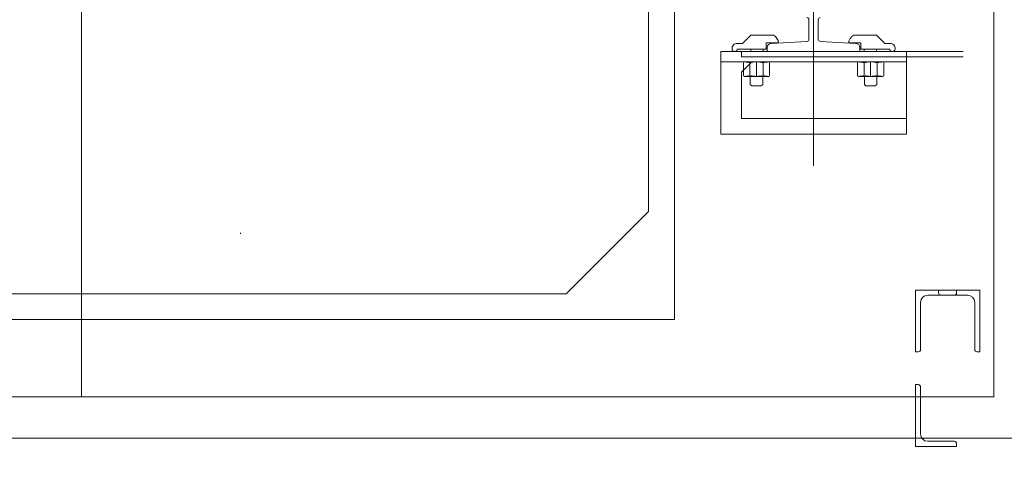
# Model space of a CAD drawing. Header units: centimetres. Extents: x -509 to 939, y -960 to 494.
# Tile 5 of 14: x 46 to 141, y -516 to -472. Entities that reach past the tile are written whole.
import ezdxf

# ---------------------------------------------------------------- set-up
doc = ezdxf.new("R2010")
doc.units = ezdxf.units.CM
doc.header["$MEASUREMENT"] = 0
doc.linetypes.add('Wipeout_Contour', pattern=[100, 0, -100])
for name, color, linetype in [('440-Stropy', 7, 'Continuous'), ('Nowe_299-Wymiary Opisy', 7, 'Continuous'), ('Nowe_440-Stropy', 7, 'Continuous')]:
    doc.layers.add(name, color=color, linetype=linetype)
doc.layers.add('Nowe_299-Wymiary Opisy_Nr_pióra__45', color=7, linetype='Continuous', lineweight=15, true_color=0x40a5ff)
doc.layers.add('Nowe_299-Wymiary Opisy_Nr_pióra__85', color=7, linetype='Continuous', lineweight=13, true_color=0x80c2ff)
doc.layers.add('Nowe_299-Wymiary Opisy_Nr_pióra__6', color=5, linetype='Continuous', lineweight=13)
doc.layers.add('Nowe_winda_Nr_pióra__41', color=7, linetype='Continuous', lineweight=15)
doc.styles.add('STYL_AUTOMATYCZNY_2', font='arial.ttf')
doc.dimstyles.new('STYL_AUTOMATYCZNY__1', dxfattribs={"dimtxt": 15, "dimasz": 11.875, "dimexe": 0.18, "dimexo": 0.0625, "dimgap": 0, "dimtad": 1, "dimtih": 1, "dimtoh": 1, "dimdec": 0, "dimzin": 0, "dimdsep": 46, "dimtxsty": 'STYL_AUTOMATYCZNY_2', "dimblk": 'ARROWHEAD_6', "dimblk1": 'ARROWHEAD_6', "dimblk2": 'ARROWHEAD_6', "dimcen": 0.09, "dimse1": 1, "dimse2": 1, "dimclrd": 256, "dimclre": 256, "dimclrt": 5, "dimadec": 1, "dimazin": 0, "dimtfac": 1, "dimtdec": 4, "dimtmove": 0, "dimatfit": 3, "dimfxl": 1, "dimtolj": 1, "dimtzin": 0, "dimarcsym": 0})
doc.dimstyles.new('STYL_AUTOMATYCZNY__2', dxfattribs={"dimtxt": 15, "dimasz": 11.875, "dimexe": 0.18, "dimexo": 0.0625, "dimgap": 0, "dimtad": 1, "dimdec": 0, "dimzin": 0, "dimdsep": 46, "dimtxsty": 'STYL_AUTOMATYCZNY_2', "dimblk": 'ARROWHEAD_6', "dimblk1": 'ARROWHEAD_6', "dimblk2": 'ARROWHEAD_6', "dimcen": 0.09, "dimse1": 1, "dimse2": 1, "dimclrd": 256, "dimclre": 256, "dimclrt": 5, "dimadec": 1, "dimazin": 0, "dimtfac": 1, "dimtdec": 4, "dimtmove": 0, "dimatfit": 3, "dimfxl": 1, "dimtolj": 1, "dimtzin": 0, "dimarcsym": 0})

# ---------------------------------------------------------------- blocks, each defined once
blk = doc.blocks.new('*D3')
at = {"layer": 'Nowe_299-Wymiary Opisy_Nr_pióra__45', "color": 161, "linetype": 'Continuous', "lineweight": 15, "true_color": 0x40a5ff}
for p, q in [((-18.608, -622.761), (-31.108, -635.261)), ((156.392, -622.761), (143.892, -635.261))]:
    blk.add_line(p, q, dxfattribs=at)
at = {"layer": 'Nowe_299-Wymiary Opisy_Nr_pióra__85', "color": 151, "linetype": 'Continuous', "lineweight": 13, "true_color": 0x80c2ff}
for p, q in [((-24.858, -640.73), (-24.858, -617.292)), ((150.142, -640.73), (150.142, -617.292)), ((-24.858, -629.011), (150.142, -629.011))]:
    blk.add_line(p, q, dxfattribs=at)
at = {"layer": 'Nowe_299-Wymiary Opisy_Nr_pióra__6', "color": 5, "lineweight": 13, "char_height": 15, "attachment_point": 7, "style": 'STYL_AUTOMATYCZNY_2'}
for s, insert in [('\\A1;{\\pql;\\fArial|b0|i0|c238|p0;\\W1.000000;175}', (34.04, -626.011)), ('\\A1;{\\pql;\\fArial|b0|i0|c238|p0;\\W1.000000;25}', (121.01, -626.011))]:
    blk.add_mtext(s, dxfattribs=dict(at, insert=insert))
blk = doc.blocks.new('ARROWHEAD_6')
at = {"color": 0, "linetype": 'Continuous', "lineweight": 0}
for p, q in [((-0.5, -0.5), (0.5, 0.5)), ((0, 0), (-1, 0))]:
    blk.add_line(p, q, dxfattribs=at)
blk = doc.blocks.new('*D4')
at = {"layer": 'Nowe_299-Wymiary Opisy_Nr_pióra__45', "color": 161, "linetype": 'Continuous', "lineweight": 15, "true_color": 0x40a5ff}
for p, q in [((156.392, -622.761), (143.892, -635.261)), ((181.392, -622.761), (168.892, -635.261))]:
    blk.add_line(p, q, dxfattribs=at)
at = {"layer": 'Nowe_299-Wymiary Opisy_Nr_pióra__85', "color": 151, "linetype": 'Continuous', "lineweight": 13, "true_color": 0x80c2ff}
for p, q in [((150.142, -640.73), (150.142, -617.292)), ((175.142, -640.73), (175.142, -617.292)), ((150.142, -629.011), (175.142, -629.011))]:
    blk.add_line(p, q, dxfattribs=at)
blk = doc.blocks.new('*D7')
at = {"layer": 'Nowe_299-Wymiary Opisy_Nr_pióra__45', "color": 161, "linetype": 'Continuous', "lineweight": 15, "true_color": 0x40a5ff}
for p, q in [((216.435, -327.222), (228.935, -339.722)), ((216.435, -529.222), (228.935, -541.722))]:
    blk.add_line(p, q, dxfattribs=at)
at = {"layer": 'Nowe_299-Wymiary Opisy_Nr_pióra__85', "color": 151, "linetype": 'Continuous', "lineweight": 13, "true_color": 0x80c2ff}
for p, q in [((234.404, -333.472), (210.967, -333.472)), ((222.685, -535.472), (222.685, -333.472)), ((234.404, -535.472), (210.967, -535.472))]:
    blk.add_line(p, q, dxfattribs=at)
at = {"layer": 'Nowe_299-Wymiary Opisy_Nr_pióra__6', "color": 5, "lineweight": 13, "char_height": 15, "attachment_point": 7, "rotation": 90, "style": 'STYL_AUTOMATYCZNY_2'}
for s, insert in [('\\A1;{\\pql;\\fArial|b0|i0|c238|p0;\\W1.000000;25}', (219.685, -362.604)), ('\\A1;{\\pql;\\fArial|b0|i0|c238|p0;\\W1.000000;202}', (219.685, -463.074))]:
    blk.add_mtext(s, dxfattribs=dict(at, insert=insert))

msp = doc.modelspace()

# ---------------------------------------------------------------- wipeouts: each hides what was drawn before it
at = {"color": 254, "linetype": 'Wipeout_Contour', "lineweight": 0, "ltscale": 4498.88781}
msp.add_wipeout([(-449.858, 390.381), (-449.858, -250.472), (282.383, -250.472), (282.383, -960.472), (367.698, -960.472), (367.698, -250.472), (367.698, 390.381)], dxfattribs=at).dxf.layer = '440-Stropy'

# ---------------------------------------------------------------- next in the draw order: wipeouts: each hides what was drawn before it
at = {"color": 254, "linetype": 'Wipeout_Contour', "lineweight": 0, "ltscale": 5304.275944}
msp.add_wipeout([(-449.858, -250.472), (240.383, -250.472), (282.383, -250.472), (282.383, -960.472), (367.698, -960.472), (367.698, -250.472), (367.698, 390.381), (240.383, 390.381), (-449.858, 390.381)], dxfattribs=at).dxf.layer = '440-Stropy'

# ---------------------------------------------------------------- next in the draw order: wipeouts: each hides what was drawn before it
at = {"color": 254, "linetype": 'Wipeout_Contour', "lineweight": 0, "ltscale": 1817.22882}
msp.add_wipeout([(-49.858, -560.472), (175.142, -560.472), (175.142, -308.472), (-49.858, -308.472)], dxfattribs=at).dxf.layer = 'Nowe_440-Stropy'

# ---------------------------------------------------------------- next in the draw order: linework, layer by layer
at = {"layer": 'Nowe_winda_Nr_pióra__41', "color": 7, "linetype": 'Continuous', "lineweight": 15}
for p, q in [((140.142, -333.472), (140.142, -508.472)), ((51.642, -354.472), (51.642, -508.472)), ((109.142, -500.972), (109.142, -354.472)), ((106.642, -490.472), (106.642, -358.472)), ((122.642, -387.472), (122.642, -486.054)), ((122.192, -473.783), (122.192, -471.872)), ((123.092, -473.783), (123.092, -471.872)), ((115.742, -474.177), (116.542, -473.377)), ((118.752, -473.377), (116.542, -473.377)), ((126.532, -473.377), (128.742, -473.377)), ((129.542, -474.177), (128.742, -473.377)), ((115.742, -474.177), (115.232, -474.172)), ((118.042, -474.127), (119.242, -474.127)), ((118.042, -474.727), (118.042, -474.127)), ((118.142, -474.972), (118.142, -474.572)), ((122.003, -473.982), (118.542, -474.172)), ((126.742, -474.172), (123.281, -473.982)), ((127.242, -474.127), (126.042, -474.127)), ((127.142, -474.572), (127.142, -474.972)), ((127.242, -474.727), (127.242, -474.127)), ((129.542, -474.177), (130.052, -474.172)), ((113.642, -474.972), (131.642, -474.972)), ((113.642, -474.972), (113.642, -482.972)), ((115.232, -474.722), (118.042, -474.727)), ((115.642, -474.972), (137.142, -474.972)), ((115.642, -474.972), (115.642, -475.472)), ((115.642, -475.472), (137.142, -475.472)), ((116.542, -474.972), (116.542, -474.727)), ((117.742, -474.972), (117.742, -474.727)), ((127.142, -474.972), (118.142, -474.972)), ((122.642, -474.972), (122.642, -475.472)), ((130.052, -474.722), (127.242, -474.727)), ((127.542, -474.972), (127.542, -474.727)), ((128.742, -474.972), (128.742, -474.727)), ((131.642, -474.972), (131.642, -482.972)), ((131.642, -475.972), (113.642, -475.972)), ((116.642, -475.972), (115.642, -476.972)), ((115.837, -476.072), (115.837, -477.272)), ((118.277, -475.972), (115.937, -475.972)), ((116.472, -476.072), (116.472, -477.272)), ((117.107, -475.972), (117.107, -477.372)), ((117.742, -476.072), (117.742, -477.272)), ((118.377, -476.072), (118.377, -477.272)), ((126.907, -476.072), (126.907, -477.272)), ((127.007, -475.972), (129.347, -475.972)), ((127.542, -476.072), (127.542, -477.272)), ((128.177, -475.972), (128.177, -477.372)), ((128.812, -476.072), (128.812, -477.272)), ((129.447, -476.072), (129.447, -477.272)), ((115.642, -476.972), (115.642, -481.472)), ((118.277, -477.372), (115.937, -477.372)), ((116.507, -478.15), (116.507, -477.372)), ((117.707, -478.15), (117.707, -477.372)), ((127.007, -477.372), (129.347, -477.372)), ((127.577, -478.15), (127.577, -477.372)), ((128.777, -478.15), (128.777, -477.372)), ((116.507, -478.15), (116.657, -478.3)), ((116.657, -478.3), (117.557, -478.3)), ((117.557, -478.3), (117.707, -478.15)), ((127.727, -478.3), (127.577, -478.15)), ((128.627, -478.3), (127.727, -478.3)), ((128.777, -478.15), (128.627, -478.3)), ((131.642, -481.472), (115.642, -481.472)), ((113.642, -482.972), (131.642, -482.972)), ((106.642, -490.472), (98.642, -498.472)), ((67.066, -492.658), (67.066, -492.558)), ((4.642, -498.472), (98.642, -498.472)), ((132.52, -498.107), (132.52, -504.107)), ((136.52, -498.107), (132.52, -498.107)), ((134.77, -498.107), (134.77, -498.377)), ((134.77, -498.107), (138.77, -498.107)), ((136.52, -498.107), (136.52, -498.377)), ((138.77, -498.107), (138.77, -504.107)), ((133.02, -499.307), (133.02, -503.877)), ((136.29, -498.607), (133.72, -498.607)), ((135, -498.607), (137.57, -498.607)), ((138.27, -499.307), (138.27, -503.877)), ((109.142, -500.972), (-5.858, -500.972)), ((132.52, -504.107), (132.79, -504.107)), ((138.77, -504.107), (138.5, -504.107)), ((132.52, -507.291), (132.79, -507.291)), ((132.52, -513.291), (132.52, -507.291)), ((133.02, -512.091), (133.02, -507.521)), ((-14.858, -508.472), (140.142, -508.472)), ((136.29, -512.791), (133.72, -512.791)), ((136.52, -513.291), (132.52, -513.291)), ((136.52, -513.291), (136.52, -513.021))]:
    msp.add_line(p, q, dxfattribs=at)
msp.add_lwpolyline([(142.142, -333.472), (-16.858, -333.472), (-16.858, -512.472), (142.142, -512.472)], close=True, dxfattribs=at)
for centre, radius, start, end in [((121.992, -471.872), 0.2, 0, 90), ((123.292, -471.872), 0.2, 90, 180), ((118.299, -474.208), 0.946, 4.90578, 61.39914), ((126.985, -474.208), 0.946, 118.60086, 175.09422), ((115.232, -474.672), 0.5, 90, 183.35883), ((118.542, -474.572), 0.4, 90, 180), ((121.992, -473.783), 0.2, 273.13636, 0), ((123.292, -473.783), 0.2, 180, 266.86364), ((126.742, -474.572), 0.4, 0, 90), ((130.052, -474.672), 0.5, 356.64117, 90), ((114.982, -474.722), 0.25, 175.24922, 0), ((130.302, -474.722), 0.25, 180, 4.75078), ((115.937, -476.072), 0.1, 90, 180), ((115.937, -476.072), 0.1, 90, 180), ((115.837, -478.039), 2.067, 72.10345, 87.72532), ((117.107, -478.039), 2.067, 72.10345, 107.89655), ((118.377, -478.039), 2.067, 92.27468, 107.89655), ((118.277, -476.072), 0.1, 0, 90), ((127.007, -476.072), 0.1, 90, 180), ((126.907, -478.039), 2.067, 72.10345, 87.72532), ((128.177, -478.039), 2.067, 72.10345, 107.89655), ((129.447, -478.039), 2.067, 92.27468, 107.89655), ((129.347, -476.072), 0.1, 0, 90), ((129.347, -476.072), 0.1, 0, 90), ((115.937, -477.272), 0.1, 180, 270), ((115.837, -475.305), 2.067, 272.27468, 287.89655), ((117.107, -475.305), 2.067, 252.10345, 287.89655), ((118.377, -475.305), 2.067, 252.10345, 267.72532), ((118.277, -477.272), 0.1, 270, 0), ((127.007, -477.272), 0.1, 180, 270), ((126.907, -475.305), 2.067, 272.27468, 287.89655), ((128.177, -475.305), 2.067, 252.10345, 287.89655), ((129.447, -475.305), 2.067, 252.10345, 267.72532), ((129.347, -477.272), 0.1, 270, 0), ((135, -498.377), 0.23, 180, 270), ((136.29, -498.377), 0.23, 270, 0), ((133.72, -499.307), 0.7, 90, 180), ((137.57, -499.307), 0.7, 0, 90), ((132.79, -503.877), 0.23, 270, 0), ((138.5, -503.877), 0.23, 180, 270), ((132.79, -507.521), 0.23, 0, 90), ((133.72, -512.091), 0.7, 180, 270), ((136.29, -513.021), 0.23, 0, 90)]:
    msp.add_arc(centre, radius, start, end, dxfattribs=at)

# ---------------------------------------------------------------- next in the draw order: dimensions: what is measured, and where the dimension line sits
at = {"layer": 'Nowe_299-Wymiary Opisy', "color": 151, "linetype": 'Continuous', "lineweight": 13, "true_color": 0x80c2ff}
dim = msp.add_linear_dim(base=(222.685, -333.472), p1=(62.642, -535.472), p2=(62.642, -333.472), angle=90, dimstyle='STYL_AUTOMATYCZNY__2', dxfattribs=at)
dim.commit()
dim.dimension.update_dxf_attribs({"geometry": '*D7', "text_midpoint": (212.185, -445.951), "dimtype": 160, "text_rotation": 90})
for base, p1, p2, picture, middle in [((150.142, -629.011), (-24.858, -434.472), (150.142, -434.472), '*D3', (51.163, -618.511)), ((175.142, -629.011), (150.142, -434.472), (175.142, -434.472), '*D4', (132.426, -618.511))]:
    dim = msp.add_linear_dim(base=base, p1=p1, p2=p2, dimstyle='STYL_AUTOMATYCZNY__1', dxfattribs=at)
    dim.commit()
    dim.dimension.update_dxf_attribs({"geometry": picture, "text_midpoint": middle, "dimtype": 160})

doc.saveas('drawing.dxf')
